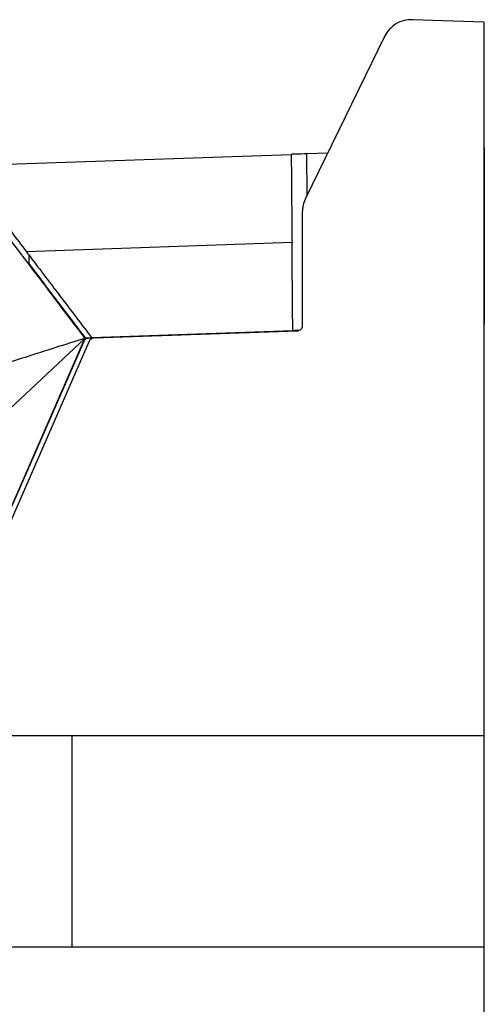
# Model space of a CAD drawing. Extents: x 189 to 1575, y -41 to 1223.
# Tile 60 of 60: x 1094 to 1186, y 682 to 877. Entities that reach past the tile are written whole.
import ezdxf

# ---------------------------------------------------------------- set-up
doc = ezdxf.new("R2010")
doc.units = 0
doc.layers.get('0').update_dxf_attribs({"linetype": 'CONTINUOUS'})

msp = doc.modelspace()

# ---------------------------------------------------------------- linework, layer by layer
at = {"color": 7, "linetype": 'Continuous'}
for p, q in [((1186.02, 876.62), (1171.91, 877.11)), ((1186.02, 876.62), (1186.02, 735.08)), ((1166.31, 873.75), (1150.63, 841.61)), ((1082.35, 848.11), (1147.83, 850.39)), ((1155.03, 850.64), (1150.83, 850.49)), ((1186.13, 851.72), (1186.02, 851.72)), ((1186.13, 851.72), (1186.13, 816.72)), ((1150.02, 838.98), (1150.02, 816.33)), ((1147.98, 832.9), (1095.29, 831.06)), ((1097.95, 825.65), (1098.13, 825.66)), ((1099.38, 823.76), (1099.58, 823.75)), ((1186.13, 816.72), (1186.02, 816.72)), ((1186.13, 804.67), (1186.13, 816.72)), ((1148.13, 815.4), (1108.23, 814)), ((1149.05, 815.33), (1108.63, 813.92)), ((1054.32, 693.52), (1106.9, 813.86)), ((1106.65, 813.28), (1054.32, 693.52)), ((1107.75, 813.32), (1055.23, 693.12)), ((1106.9, 813.86), (1091.9, 799.86)), ((1186.13, 801.72), (1186.13, 804.67)), ((1186.02, 801.72), (1186.13, 801.72)), ((1186.02, 779.1), (1186.02, 779.1)), ((1186.02, 769.1), (1186.02, 769.1)), ((1087.3, 735.08), (1186.02, 735.08)), ((1104.27, 735.08), (1104.27, 693.08)), ((1186.02, 735.08), (1186.02, 693.08)), ((1186.02, 724.1), (1186.02, 724.1)), ((1186.02, 693.08), (1074.2, 693.08)), ((1186.02, 693.08), (1186.02, 451.62))]:
    msp.add_line(p, q, dxfattribs=at)
at = {"color": 8, "linetype": 'Continuous'}
for p, q in [((1150.83, 850.49), (1150.9, 842.17)), ((1099.93, 823.04), (1100.12, 823.04)), ((1104.88, 816.51), (1105.08, 816.51)), ((1105.69, 815.7), (1105.49, 815.71)), ((1139.58, 815), (1137.78, 815.03)), ((1186.13, 804.67), (1186.02, 804.67))]:
    msp.add_line(p, q, dxfattribs=at)
at = {"color": 7, "linetype": 'Continuous', "flags": 128}
for points in [[(1150.83, 850.49), (1150.3, 850.48), (1149.8, 850.46), (1149.33, 850.44), (1148.9, 850.43), (1148.53, 850.42), (1148.23, 850.4), (1148.01, 850.4), (1147.87, 850.39), (1147.83, 850.39)], [(1095.78, 830.42), (1095.78, 829.99), (1095.79, 829.57), (1095.79, 828.75)], [(1149.43, 815.44), (1149.2, 815.43), (1148.83, 815.42), (1148.53, 815.41), (1148.31, 815.4), (1148.18, 815.4), (1148.13, 815.4)]]:
    msp.add_lwpolyline(points, dxfattribs=at)
at = {"color": 7, "linetype": 'Continuous'}
for points, knots in [([(1171.91, 877.11), (1171.35, 877.09), (1170.19, 877.03), (1168.57, 876.33), (1167.19, 875.23), (1166.6, 874.23), (1166.31, 873.75)], [0, 0, 0, 0, 0.244793, 0.500067, 0.755307, 1, 1, 1, 1]), ([(1147.83, 850.39), (1147.83, 849.44), (1147.85, 847.51), (1147.88, 843.73), (1147.92, 839.45), (1147.95, 835.78), (1147.97, 833.52), (1147.98, 832.9)], [0, 0, 0, 0, 0.235445, 0.47905, 0.693633, 0.915784, 1, 1, 1, 1]), ([(1081.02, 847.97), (1081.83, 846.9), (1083.44, 844.77), (1086.6, 840.6), (1090.13, 835.95), (1092.68, 832.59), (1093.95, 830.92)], [0, 0, 0, 0, 0.2500176, 0.5000008, 0.7499847, 1, 1, 1, 1]), ([(1082.35, 848.11), (1082.99, 847.27), (1084.3, 845.55), (1086.75, 842.32), (1089.46, 838.74), (1092.3, 835), (1094.31, 832.36), (1095.29, 831.06)], [0, 0, 0, 0, 0.20756, 0.422267, 0.613491, 0.810303, 1, 1, 1, 1]), ([(1150.63, 841.61), (1150.45, 841.19), (1150.1, 840.34), (1150.04, 839.43), (1150.02, 838.98)], [0, 0, 0, 0, 0.500007, 1, 1, 1, 1]), ([(1148.13, 815.4), (1148.12, 816.78), (1148.09, 819.58), (1148.06, 823.41), (1148.03, 826.87), (1148, 830.18), (1147.99, 831.92), (1147.98, 832.9)], [0, 0, 0, 0, 0.187114, 0.379894, 0.566874, 0.758456, 1, 1, 1, 1]), ([(1093.95, 830.92), (1094.76, 829.85), (1096.38, 827.72), (1099.54, 823.55), (1103.07, 818.89), (1105.62, 815.54), (1106.9, 813.86)], [0, 0, 0, 0, 0.250019, 0.500002, 0.749984, 1, 1, 1, 1]), ([(1095.29, 831.06), (1095.93, 830.22), (1097.22, 828.51), (1099.67, 825.29), (1102.38, 821.72), (1105.22, 817.97), (1107.24, 815.31), (1108.23, 814)], [0, 0, 0, 0, 0.206752, 0.420578, 0.611727, 0.808461, 1, 1, 1, 1]), ([(1107.01, 813.96), (1106.35, 814.83), (1104.75, 816.94), (1102.32, 820.14), (1099.83, 823.42), (1097.56, 826.41), (1096.39, 827.96), (1095.79, 828.75)], [0, 0, 0, 0, 0.1451637, 0.3503238, 0.561438, 0.7772911, 1, 1, 1, 1]), ([(1150.02, 816.33), (1150, 816.2), (1149.98, 815.95), (1149.75, 815.62), (1149.43, 815.38), (1149.18, 815.35), (1149.05, 815.33)], [0, 0, 0, 0, 0.240465, 0.499888, 0.759372, 1, 1, 1, 1]), ([(1106.9, 813.86), (1106.86, 813.84), (1106.74, 813.81), (1106.34, 813.69), (1105.56, 813.45), (1104.26, 813.05), (1102.2, 812.41), (1099.28, 811.48), (1095.36, 810.22), (1092.1, 809.14), (1089.78, 808.36), (1088.66, 807.98), (1087.55, 807.6), (1086.44, 807.22), (1085.32, 806.84), (1084.13, 806.42), (1082.53, 805.86), (1080.66, 805.2), (1078.73, 804.51), (1077.08, 803.91), (1075.95, 803.5), (1075.27, 803.25), (1075.09, 803.18), (1074.62, 803.01), (1073.79, 802.71), (1072.55, 802.25), (1071.32, 801.79), (1070.08, 801.32), (1068.85, 800.86), (1067.62, 800.39), (1066.39, 799.92), (1062.99, 798.61), (1059.44, 797.2), (1055.84, 795.75), (1054.18, 795.07), (1052.28, 794.29), (1049.89, 793.29), (1047, 792.07), (1044.45, 790.98), (1042.37, 790.08), (1040.87, 789.42), (1039.06, 788.63), (1037.21, 787.81), (1035.65, 787.11), (1034.42, 786.55), (1031.02, 785.01), (1026.94, 783.12), (1022.6, 781.05), (1020.03, 779.81), (1017.17, 778.42), (1014.02, 776.86), (1010.34, 775.01), (1006.44, 773.01), (1002.03, 770.71), (997.45, 768.28), (992.7, 765.69), (987.97, 763.07), (984.56, 761.13), (982.75, 760.09), (982.42, 759.9), (982.39, 759.88)], [0, 0, 0, 0, 0.000914, 0.002736, 0.009103, 0.019101, 0.03273, 0.05655, 0.086825, 0.123555, 0.13221, 0.140865, 0.14952, 0.158175, 0.16683, 0.175485, 0.185981, 0.204281, 0.219342, 0.231165, 0.242909, 0.245993, 0.247086, 0.247219, 0.256913, 0.266608, 0.276302, 0.285997, 0.295692, 0.305386, 0.315081, 0.324775, 0.385712, 0.399301, 0.410352, 0.425415, 0.44449, 0.467578, 0.494677, 0.505546, 0.517595, 0.530823, 0.549231, 0.562074, 0.568655, 0.579006, 0.644422, 0.667813, 0.685208, 0.707234, 0.738066, 0.762681, 0.798131, 0.834655, 0.872466, 0.912509, 0.953872, 0.991758, 0.999153, 1, 1, 1, 1]), ([(1107.53, 813.88), (1107.43, 813.87), (1107.25, 813.85), (1106.99, 813.71), (1106.78, 813.53), (1106.69, 813.36), (1106.65, 813.28)], [0, 0, 0, 0, 0.249988, 0.500171, 0.755132, 1, 1, 1, 1]), ([(1107.01, 813.96), (1107.14, 813.97), (1107.41, 813.97), (1107.82, 813.99), (1108.09, 814), (1108.23, 814)], [0, 0, 0, 0, 0.330192, 0.664852, 1, 1, 1, 1]), ([(1108.63, 813.92), (1108.54, 813.91), (1108.35, 813.89), (1108.1, 813.75), (1107.88, 813.57), (1107.8, 813.4), (1107.75, 813.32)], [0, 0, 0, 0, 0.249978, 0.500179, 0.755094, 1, 1, 1, 1])]:
    msp.add_open_spline(points, degree=3, knots=knots, dxfattribs=at)

doc.saveas('drawing.dxf')
